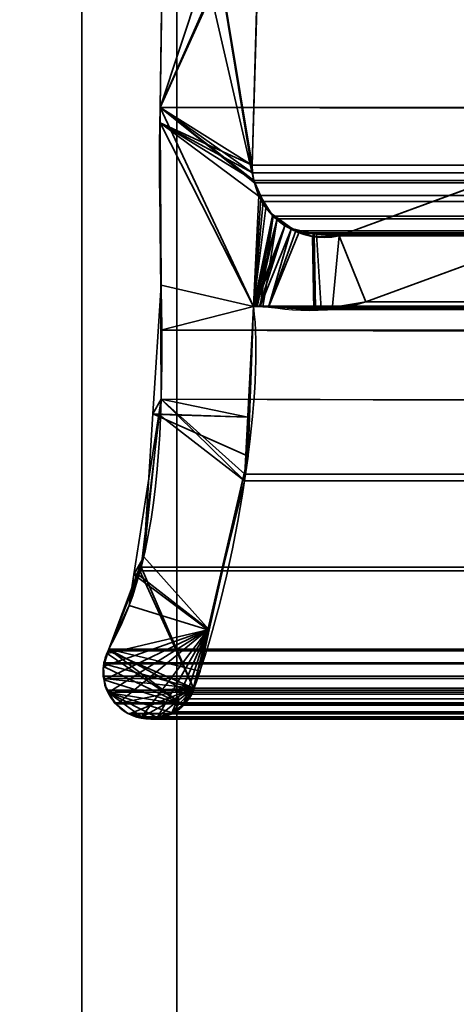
# Model space of a CAD drawing. Header units: millimetres. Extents: x -603 to 3703, y -115 to 193.
# Tile 80 of 256: x -413.66 to -409.05, y -6.8 to 3.57. Entities that reach past the tile are written whole.
import ezdxf

# ---------------------------------------------------------------- set-up
doc = ezdxf.new("R2010")
doc.units = ezdxf.units.MM
doc.layers.add('151', color=7, linetype='Continuous', true_color=0xffffff)

# ---------------------------------------------------------------- blocks, each defined once
blk = doc.blocks.new('UG_SURFACE_001')
at = {"layer": '151', "color": 252, "linetype": 'Continuous', "lineweight": 35}
for points in [[(603, -18, 2212.25), (603, 174.4, 2212.25), (-603, 174.4, 2212.25), (-603, -18, 2212.25)], [(-453, -18, 2062.25), (-453, 174.4, 2062.25), (453, 174.4, 2062.25), (453, -18, 2062.25)]]:
    blk.add_3dface(points, dxfattribs=at)
blk = doc.blocks.new('UG_SURFACE_004')
at = {"layer": '151', "color": 252, "linetype": 'Continuous', "lineweight": 35}
for points in [[(-413, -29.92, 2022.25), (-413, 14.42, 2022.25), (-414.5, 14.42, 2023.75), (-414.5, -29.92, 2023.75)], [(-414.5, -29.92, -8.75), (-414.5, 14.42, -8.75), (-413, 14.42, -8.75), (-413, -29.92, -8.75)], [(-413, -29.92, 2022.25), (-413, -29.92, -8.75), (-413, 14.42, -8.75), (-413, 14.42, 2022.25)]]:
    blk.add_3dface(points, dxfattribs=at)
blk = doc.blocks.new('UG_SURFACE_009')
at = {"layer": '151', "color": 252, "linetype": 'Continuous', "lineweight": 35}
for points in [[(-414.5, -29.92, 2023.75), (414.5, -29.92, 2023.75), (414.5, 14.42, 2023.75), (-414.5, 14.42, 2023.75)], [(-414.5, -29.92, 2023.75), (-414.5, 14.42, 2023.75), (-413, 14.42, 2022.25), (-413, -29.92, 2022.25)], [(-413, -29.92, 2022.25), (-413, 14.42, 2022.25), (413, 14.42, 2022.25), (413, -29.92, 2022.25)]]:
    blk.add_3dface(points, dxfattribs=at)
blk = doc.blocks.new('UG_SURFACE_011')
at = {"layer": '151', "color": 252, "linetype": 'Continuous', "lineweight": 35}
for points in [[(-397, 4.014, -7.75), (-412, 4.014, -7.75), (-412, -24.953, -7.75), (412, -24.953, -7.75)], [(-412, -24.953, -8.75), (-412, 4.014, -8.75), (-397, 4.014, -8.75)], [(-397, 4.014, -8.75), (397, 4.014, -8.75), (-412, -24.953, -8.75)], [(397, 4.014, -8.75), (412, 4.014, -8.75), (412, -24.953, -8.75), (-412, -24.953, -8.75)], [(-412, -24.953, -7.75), (-412, 4.014, -7.75), (-412, 4.014, -8.75), (-412, -24.953, -8.75)]]:
    blk.add_3dface(points, dxfattribs=at)
blk = doc.blocks.new('UG_SURFACE_046')
at = {"layer": '151', "color": 7, "linetype": 'Continuous', "lineweight": 35}
for points in [[(-411.188, 1.878, 2020.438), (-412.089, 7.354, 2021.339), (-412.132, 6.018, 2021.382), (-412.128, 5.961, 2021.379)], [(-412.089, 7.354, 2021.339), (-411.201, 1.959, 2020.451), (-411.205, 2.041, 2020.455)], [(-412.089, 7.354, 2021.339), (-411.188, 1.878, 2020.438), (-411.201, 1.959, 2020.451)], [(-411.205, 2.041, 2020.455), (-411.122, 4.971, 2020.372), (-412.089, 7.354, 2021.339)], [(-412.175, 2.646, -8.75), (-410.927, 6.41, -8.75), (-411.089, 5.124, -8.75), (-411.097, 5.089, -8.75)], [(-410.927, 6.41, -8.75), (-412.175, 2.646, -8.75), (-412.128, 5.961, -8.75)], [(-412.175, 2.646, 2021.425), (-412.128, 5.961, 2021.379), (-412.128, 5.961, -8.75), (-412.175, 2.646, -8.75)], [(-412.128, 5.961, 2021.379), (-412.175, 2.646, 2021.425), (-412.174, 2.485, 2021.424), (-411.188, 1.878, 2020.438)], [(-411.097, 5.089, -8.75), (-411.122, 4.971, -8.75), (-412.175, 2.646, -8.75)], [(-411.122, 4.971, -8.75), (-411.205, 2.041, -8.75), (-412.174, 2.485, -8.75), (-412.175, 2.646, -8.75)], [(-411.205, 2.041, -8.75), (-411.122, 4.971, -8.75), (-411.122, 4.971, 2020.372), (-411.205, 2.041, 2020.455)], [(-412.175, 2.646, -8.75), (-412.174, 2.485, -8.75), (-412.174, 2.485, 2021.424)], [(-412.174, 2.485, 2021.424), (-412.175, 2.646, 2021.425), (-412.175, 2.646, -8.75)], [(-412.164, 0.776, 2021.414), (-412.174, 2.485, -8.75), (-412.165, -0.426, -8.75)], [(-412.164, 0.776, 2021.414), (-412.174, 2.485, 2021.424), (-412.174, 2.485, -8.75)], [(-412.174, 2.485, -8.75), (-411.188, 1.878, -8.75), (-411.104, 1.688, -8.75)], [(-412.174, 2.485, -8.75), (-411.205, 2.041, -8.75), (-411.201, 1.959, -8.75)], [(-411.201, 1.959, -8.75), (-411.188, 1.878, -8.75), (-412.174, 2.485, -8.75)], [(-411.104, 1.688, -8.75), (-411.061, 1.592, -8.75), (-411.193, 0.55, -8.75), (-412.174, 2.485, -8.75)], [(-412.165, -0.426, -8.75), (-412.174, 2.485, -8.75), (-411.193, 0.55, -8.75), (-411.252, -0.613, -8.75)], [(-412.174, 2.485, 2021.424), (-411.193, 0.55, 2020.442), (-411.136, 1.719, 2020.386), (-411.188, 1.878, 2020.438)], [(-411.193, 0.55, 2020.442), (-412.174, 2.485, 2021.424), (-412.164, 0.776, 2021.414)], [(-411.201, 1.959, -8.75), (-411.205, 2.041, -8.75), (-411.205, 2.041, 2020.455), (-411.201, 1.959, 2020.451)], [(-410.29, 1.295, -8.75), (-408.373, 1.997, -8.75), (-408.551, 1.133, -8.75), (-410.008, 0.599, -8.75)], [(-410.008, 0.599, 2019.258), (-408.551, 1.133, 2017.802), (-408.373, 1.997, 2017.623), (-410.29, 1.295, 2019.54)], [(-408.373, 1.997, -8.75), (-410.29, 1.295, -8.75), (-410.29, 1.295, 2019.54), (-408.373, 1.997, 2017.623)], [(-411.201, 1.959, 2020.451), (-411.188, 1.878, 2020.438), (-411.188, 1.878, -8.75), (-411.201, 1.959, -8.75)], [(-411.188, 1.878, -8.75), (-411.136, 1.719, 2020.386), (-411.114, 1.687, 2020.364)], [(-411.188, 1.878, -8.75), (-411.188, 1.878, 2020.438), (-411.136, 1.719, 2020.386)], [(-411.114, 1.687, 2020.364), (-411.104, 1.688, -8.75), (-411.188, 1.878, -8.75)], [(-411.114, 1.687, 2020.364), (-411.136, 1.719, 2020.386), (-411.193, 0.55, 2020.442)], [(-411.193, 0.55, 2020.442), (-410.991, 1.51, 2020.241), (-411.114, 1.687, 2020.364)], [(-411.104, 1.688, -8.75), (-411.114, 1.687, 2020.364), (-410.991, 1.51, 2020.241)], [(-410.991, 1.51, 2020.241), (-411.061, 1.592, -8.75), (-411.104, 1.688, -8.75)], [(-411.193, 0.55, -8.75), (-411.061, 1.592, -8.75), (-410.983, 1.518, -8.75)], [(-410.991, 1.51, 2020.241), (-410.983, 1.518, -8.75), (-411.061, 1.592, -8.75)], [(-410.983, 1.518, -8.75), (-410.86, 1.401, -8.75), (-411.193, 0.55, -8.75)], [(-411.193, 0.55, 2020.442), (-410.986, 1.503, 2020.236), (-410.991, 1.51, 2020.241)], [(-410.986, 1.503, 2020.236), (-411.193, 0.55, 2020.442), (-411.184, 0.553, 2020.434)], [(-411.184, 0.553, 2020.434), (-411.181, 0.554, 2020.431), (-410.986, 1.503, 2020.236)], [(-410.986, 1.503, 2020.236), (-411.181, 0.554, 2020.431), (-411.166, 0.553, 2020.416)], [(-410.986, 1.503, 2020.236), (-411.166, 0.553, 2020.416), (-411.122, 0.55, 2020.372)], [(-411.122, 0.55, 2020.372), (-411.032, 0.544, 2020.282), (-410.791, 1.376, 2020.041), (-410.986, 1.503, 2020.236)], [(-410.983, 1.518, -8.75), (-410.991, 1.51, 2020.241), (-410.986, 1.503, 2020.236)], [(-410.983, 1.518, -8.75), (-410.986, 1.503, 2020.236), (-410.791, 1.376, 2020.041)], [(-410.791, 1.376, 2020.041), (-410.86, 1.401, -8.75), (-410.983, 1.518, -8.75)], [(-411.184, 0.553, -8.75), (-411.193, 0.55, -8.75), (-410.86, 1.401, -8.75)], [(-410.86, 1.401, -8.75), (-411.166, 0.554, -8.75), (-411.184, 0.553, -8.75)], [(-411.184, 0.553, -8.75), (-411.184, 0.553, -8.75), (-410.86, 1.401, -8.75)], [(-410.86, 1.401, -8.75), (-411.13, 0.554, -8.75), (-411.166, 0.554, -8.75)], [(-411.122, 0.554, -8.75), (-411.13, 0.554, -8.75), (-410.86, 1.401, -8.75), (-410.791, 1.374, -8.75)], [(-410.791, 1.374, -8.75), (-410.571, 1.288, -8.75), (-410.557, 0.511, -8.75), (-411.122, 0.554, -8.75)], [(-411.032, 0.544, 2020.282), (-410.715, 1.327, 2019.965), (-410.791, 1.376, 2020.041)], [(-410.791, 1.376, 2020.041), (-410.791, 1.374, -8.75), (-410.86, 1.401, -8.75)], [(-410.791, 1.374, -8.75), (-410.791, 1.376, 2020.041), (-410.715, 1.327, 2019.965)], [(-410.791, 1.374, -8.75), (-410.715, 1.327, 2019.965), (-410.554, 1.315, 2019.804)], [(-410.554, 1.315, 2019.804), (-410.571, 1.288, -8.75), (-410.791, 1.374, -8.75)], [(-410.554, 1.315, 2019.804), (-410.715, 1.327, 2019.965), (-411.032, 0.544, 2020.282), (-410.538, 0.527, 2019.788)], [(-410.554, 1.315, 2019.804), (-410.555, 1.289, -8.75), (-410.571, 1.288, -8.75)], [(-410.539, 0.513, -8.75), (-410.571, 1.288, -8.75), (-410.555, 1.289, -8.75)], [(-410.539, 0.513, -8.75), (-410.557, 0.511, -8.75), (-410.571, 1.288, -8.75)], [(-410.555, 1.289, -8.75), (-410.554, 1.315, 2019.804), (-410.29, 1.295, 2019.54)], [(-410.555, 1.289, -8.75), (-410.29, 1.295, -8.75), (-410.008, 0.599, -8.75), (-410.539, 0.513, -8.75)], [(-410.29, 1.295, 2019.54), (-410.29, 1.295, -8.75), (-410.555, 1.289, -8.75)], [(-410.538, 0.527, 2019.788), (-410.362, 0.521, 2019.612), (-410.29, 1.295, 2019.54), (-410.554, 1.315, 2019.804)], [(-410.29, 1.295, 2019.54), (-410.362, 0.521, 2019.612), (-410.008, 0.599, 2019.258)], [(-408.551, 1.133, 2017.802), (-410.008, 0.599, 2019.258), (-410.008, 0.599, -8.75), (-408.551, 1.133, -8.75)], [(-412.165, -0.426, -8.75), (-412.251, -0.578, 2021.501), (-412.164, 0.776, 2021.414)], [(-411.234, -0.613, 2020.484), (-411.193, 0.55, 2020.442), (-412.164, 0.776, 2021.414), (-412.251, -0.578, 2021.501)], [(-411.252, -0.613, -8.75), (-411.193, 0.55, -8.75), (-411.193, 0.55, 2020.442)], [(-411.193, 0.55, 2020.442), (-411.234, -0.613, 2020.484), (-411.252, -0.613, -8.75)], [(-411.193, 0.55, -8.75), (-411.184, 0.553, -8.75), (-411.184, 0.553, 2020.434)], [(-411.184, 0.553, 2020.434), (-411.193, 0.55, 2020.442), (-411.193, 0.55, -8.75)], [(-411.184, 0.553, -8.75), (-411.166, 0.554, -8.75), (-411.166, 0.553, 2020.416)], [(-411.166, 0.553, 2020.416), (-411.181, 0.554, 2020.431), (-411.184, 0.553, -8.75)], [(-411.181, 0.554, 2020.431), (-411.184, 0.553, 2020.434), (-411.184, 0.553, -8.75)], [(-411.184, 0.553, -8.75), (-411.184, 0.553, -8.75), (-411.184, 0.553, 2020.434)], [(-411.166, 0.554, -8.75), (-411.13, 0.554, -8.75), (-411.122, 0.55, 2020.372)], [(-411.122, 0.55, 2020.372), (-411.166, 0.553, 2020.416), (-411.166, 0.554, -8.75)], [(-411.13, 0.554, -8.75), (-411.122, 0.554, -8.75), (-411.122, 0.55, 2020.372)], [(-411.122, 0.554, -8.75), (-410.557, 0.511, -8.75), (-410.538, 0.527, 2019.788)], [(-410.538, 0.527, 2019.788), (-411.032, 0.544, 2020.282), (-411.122, 0.554, -8.75)], [(-411.032, 0.544, 2020.282), (-411.122, 0.55, 2020.372), (-411.122, 0.554, -8.75)], [(-410.557, 0.511, -8.75), (-410.539, 0.513, -8.75), (-410.538, 0.527, 2019.788)], [(-410.539, 0.513, -8.75), (-410.008, 0.599, -8.75), (-410.008, 0.599, 2019.258)], [(-410.008, 0.599, 2019.258), (-410.362, 0.521, 2019.612), (-410.539, 0.513, -8.75)], [(-410.362, 0.521, 2019.612), (-410.538, 0.527, 2019.788), (-410.539, 0.513, -8.75)], [(-412.165, -0.426, -8.75), (-412.19, -0.585, -8.75), (-412.251, -0.578, 2021.501)], [(-412.19, -0.585, -8.75), (-412.165, -0.426, -8.75), (-411.252, -0.613, -8.75)], [(-412.348, -2.085, 2021.598), (-412.19, -0.585, -8.75), (-412.452, -2.27, -8.75)], [(-411.286, -1.283, -8.75), (-411.673, -2.855, -8.75), (-412.452, -2.27, -8.75), (-412.19, -0.585, -8.75)], [(-412.348, -2.085, 2021.598), (-412.251, -0.578, 2021.501), (-412.19, -0.585, -8.75)], [(-412.251, -0.578, 2021.501), (-412.348, -2.085, 2021.598), (-411.658, -2.853, 2020.908), (-411.249, -1.025, 2020.499)], [(-411.249, -1.025, 2020.499), (-411.234, -0.613, 2020.484), (-412.251, -0.578, 2021.501)], [(-412.19, -0.585, -8.75), (-411.252, -0.613, -8.75), (-411.286, -1.283, -8.75)], [(-411.286, -1.283, -8.75), (-411.252, -0.613, -8.75), (-411.234, -0.613, 2020.484)], [(-411.234, -0.613, 2020.484), (-411.249, -1.025, 2020.499), (-411.286, -1.283, -8.75)], [(-411.249, -1.025, 2020.499), (-411.673, -2.855, -8.75), (-411.286, -1.283, -8.75)], [(-411.249, -1.025, 2020.499), (-411.658, -2.853, 2020.908), (-411.673, -2.855, -8.75)], [(-412.452, -2.27, -8.75), (-412.417, -2.265, 2021.667), (-412.348, -2.085, 2021.598)], [(-411.658, -2.853, 2020.908), (-412.348, -2.085, 2021.598), (-412.417, -2.265, 2021.667)], [(-412.718, -3.057, -8.75), (-412.718, -3.057, 2021.968), (-412.417, -2.265, 2021.667)], [(-412.417, -2.265, 2021.667), (-412.502, -2.598, -8.75), (-412.718, -3.057, -8.75)], [(-411.755, -3.289, 2021.005), (-411.658, -2.853, 2020.908), (-412.417, -2.265, 2021.667), (-412.718, -3.057, 2021.968)], [(-412.417, -2.265, 2021.667), (-412.452, -2.27, -8.75), (-412.502, -2.598, -8.75)], [(-411.673, -2.855, -8.75), (-412.502, -2.598, -8.75), (-412.452, -2.27, -8.75)], [(-412.732, -3.103, -8.75), (-412.718, -3.057, -8.75), (-412.502, -2.598, -8.75), (-411.673, -2.855, -8.75)], [(-412.764, -3.38, -8.75), (-412.777, -3.254, -8.75), (-412.773, -3.239, -8.75), (-411.673, -2.855, -8.75)], [(-412.773, -3.239, -8.75), (-412.732, -3.103, -8.75), (-411.673, -2.855, -8.75)], [(-411.673, -2.855, -8.75), (-412.718, -3.511, -8.75), (-412.758, -3.437, -8.75), (-412.764, -3.38, -8.75)], [(-411.673, -2.855, -8.75), (-412.634, -3.638, -8.75), (-412.661, -3.616, -8.75), (-412.718, -3.511, -8.75)], [(-412.375, -3.775, -8.75), (-412.517, -3.733, -8.75), (-412.634, -3.638, -8.75), (-411.673, -2.855, -8.75)], [(-411.673, -2.855, -8.75), (-412.207, -3.78, -8.75), (-412.319, -3.792, -8.75), (-412.375, -3.775, -8.75)], [(-412.053, -3.728, -8.75), (-412.137, -3.773, -8.75), (-412.207, -3.78, -8.75), (-411.673, -2.855, -8.75)], [(-411.934, -3.648, -8.75), (-411.957, -3.676, -8.75), (-412.053, -3.728, -8.75), (-411.673, -2.855, -8.75)], [(-411.673, -2.855, -8.75), (-411.84, -3.532, -8.75), (-411.934, -3.648, -8.75)], [(-411.84, -3.532, -8.75), (-411.673, -2.855, -8.75), (-411.658, -2.853, 2020.908)], [(-411.658, -2.853, 2020.908), (-411.755, -3.289, 2021.005), (-411.84, -3.532, -8.75)], [(-412.735, -3.104, 2021.985), (-412.732, -3.103, -8.75), (-412.773, -3.239, -8.75)], [(-412.773, -3.239, -8.75), (-412.77, -3.201, 2022.02), (-412.735, -3.104, 2021.985)], [(-411.935, -3.642, 2021.185), (-412.735, -3.104, 2021.985), (-412.77, -3.201, 2022.02), (-412.772, -3.238, 2022.022)], [(-412.732, -3.103, -8.75), (-412.735, -3.104, 2021.985), (-412.718, -3.057, 2021.968)], [(-412.718, -3.057, 2021.968), (-412.735, -3.104, 2021.985), (-411.935, -3.642, 2021.185)], [(-412.718, -3.057, 2021.968), (-412.718, -3.057, -8.75), (-412.732, -3.103, -8.75)], [(-412.718, -3.057, 2021.968), (-411.935, -3.642, 2021.185), (-411.87, -3.58, 2021.12), (-411.84, -3.532, 2021.09)], [(-411.84, -3.532, 2021.09), (-411.755, -3.289, 2021.005), (-412.718, -3.057, 2021.968)], [(-412.773, -3.239, -8.75), (-412.772, -3.238, 2022.022), (-412.77, -3.201, 2022.02)], [(-412.773, -3.239, -8.75), (-412.777, -3.254, -8.75), (-412.767, -3.379, 2022.017)], [(-412.777, -3.254, -8.75), (-412.764, -3.38, -8.75), (-412.767, -3.379, 2022.017)], [(-412.776, -3.343, 2022.026), (-412.772, -3.238, 2022.022), (-412.773, -3.239, -8.75)], [(-412.772, -3.238, 2022.022), (-412.776, -3.343, 2022.026), (-412.767, -3.379, 2022.017), (-411.935, -3.642, 2021.185)], [(-412.767, -3.379, 2022.017), (-412.776, -3.343, 2022.026), (-412.773, -3.239, -8.75)], [(-411.755, -3.289, 2021.005), (-411.84, -3.532, 2021.09), (-411.84, -3.532, -8.75)], [(-412.739, -3.488, 2021.989), (-412.767, -3.379, 2022.017), (-412.764, -3.38, -8.75)], [(-412.767, -3.379, 2022.017), (-412.739, -3.488, 2021.989), (-412.724, -3.513, 2021.974), (-411.935, -3.642, 2021.185)], [(-412.764, -3.38, -8.75), (-412.758, -3.437, -8.75), (-412.739, -3.488, 2021.989)], [(-412.758, -3.437, -8.75), (-412.718, -3.511, -8.75), (-412.724, -3.513, 2021.974)], [(-412.724, -3.513, 2021.974), (-412.739, -3.488, 2021.989), (-412.758, -3.437, -8.75)], [(-412.657, -3.621, 2021.907), (-412.724, -3.513, 2021.974), (-412.718, -3.511, -8.75)], [(-412.724, -3.513, 2021.974), (-412.376, -3.767, 2021.626), (-412.268, -3.794, 2021.518), (-412.208, -3.776, 2021.458)], [(-412.724, -3.513, 2021.974), (-412.657, -3.621, 2021.907), (-412.636, -3.638, 2021.886)], [(-412.636, -3.638, 2021.886), (-412.517, -3.733, 2021.767), (-412.376, -3.767, 2021.626), (-412.724, -3.513, 2021.974)], [(-412.208, -3.776, 2021.458), (-412.049, -3.729, 2021.299), (-412.724, -3.513, 2021.974)], [(-412.049, -3.729, 2021.299), (-412.015, -3.718, 2021.265), (-411.935, -3.642, 2021.185), (-412.724, -3.513, 2021.974)], [(-412.718, -3.511, -8.75), (-412.661, -3.616, -8.75), (-412.657, -3.621, 2021.907)], [(-412.661, -3.616, -8.75), (-412.634, -3.638, -8.75), (-412.636, -3.638, 2021.886)], [(-412.636, -3.638, 2021.886), (-412.657, -3.621, 2021.907), (-412.661, -3.616, -8.75)], [(-411.87, -3.58, 2021.12), (-411.935, -3.642, 2021.185), (-411.934, -3.648, -8.75)], [(-411.934, -3.648, -8.75), (-411.84, -3.532, -8.75), (-411.84, -3.532, 2021.09)], [(-411.84, -3.532, 2021.09), (-411.87, -3.58, 2021.12), (-411.934, -3.648, -8.75)], [(-412.517, -3.733, 2021.767), (-412.636, -3.638, 2021.886), (-412.634, -3.638, -8.75)], [(-412.634, -3.638, -8.75), (-412.517, -3.733, -8.75), (-412.517, -3.733, 2021.767)], [(-412.049, -3.729, 2021.299), (-412.208, -3.776, 2021.458), (-412.137, -3.773, -8.75)], [(-412.137, -3.773, -8.75), (-412.053, -3.728, -8.75), (-412.049, -3.729, 2021.299)], [(-412.053, -3.728, -8.75), (-411.957, -3.676, -8.75), (-411.935, -3.642, 2021.185)], [(-411.935, -3.642, 2021.185), (-412.015, -3.718, 2021.265), (-412.053, -3.728, -8.75)], [(-412.015, -3.718, 2021.265), (-412.049, -3.729, 2021.299), (-412.053, -3.728, -8.75)], [(-411.957, -3.676, -8.75), (-411.934, -3.648, -8.75), (-411.935, -3.642, 2021.185)], [(-412.517, -3.733, -8.75), (-412.375, -3.775, -8.75), (-412.376, -3.767, 2021.626)], [(-412.376, -3.767, 2021.626), (-412.517, -3.733, 2021.767), (-412.517, -3.733, -8.75)], [(-412.268, -3.794, 2021.518), (-412.376, -3.767, 2021.626), (-412.375, -3.775, -8.75)], [(-412.375, -3.775, -8.75), (-412.319, -3.792, -8.75), (-412.268, -3.794, 2021.518)], [(-412.319, -3.792, -8.75), (-412.207, -3.78, -8.75), (-412.208, -3.776, 2021.458)], [(-412.208, -3.776, 2021.458), (-412.268, -3.794, 2021.518), (-412.319, -3.792, -8.75)], [(-412.208, -3.776, 2021.458), (-412.207, -3.78, -8.75), (-412.137, -3.773, -8.75)]]:
    blk.add_3dface(points, dxfattribs=at)
blk = doc.blocks.new('UG_SURFACE_047')
at = {"layer": '151', "color": 7, "linetype": 'Continuous', "lineweight": 35}
for points in [[(-411.122, 4.971, 2020.372), (-411.205, 2.041, 2020.455), (-412.175, 2.646, 2021.425), (-412.128, 5.961, 2021.379)], [(412.175, 2.646, 2021.425), (412.128, 5.961, 2021.379), (-412.128, 5.961, 2021.379), (-412.175, 2.646, 2021.425)], [(-411.205, 2.041, 2020.455), (-411.122, 4.971, 2020.372), (411.122, 4.971, 2020.372), (411.205, 2.041, 2020.455)], [(-412.175, 2.646, 2021.425), (-411.188, 1.878, 2020.438), (-411.18, 1.854, 2020.43)], [(-412.175, 2.646, 2021.425), (-411.205, 2.041, 2020.455), (-411.201, 1.959, 2020.451)], [(-411.201, 1.959, 2020.451), (-411.188, 1.878, 2020.438), (-412.175, 2.646, 2021.425)], [(-411.18, 1.854, 2020.43), (-411.136, 1.719, 2020.386), (-411.193, 0.55, 2020.442), (-412.175, 2.646, 2021.425)], [(-412.167, 0.303, 2021.417), (-412.175, 2.646, 2021.425), (-411.193, 0.55, 2020.442)], [(412.164, 0.776, 2021.414), (-412.175, 2.646, 2021.425), (-412.167, 0.303, 2021.417)], [(412.164, 0.776, 2021.414), (412.175, 2.646, 2021.425), (-412.175, 2.646, 2021.425)], [(-411.201, 1.959, 2020.451), (-411.205, 2.041, 2020.455), (411.205, 2.041, 2020.455)], [(-411.201, 1.959, 2020.451), (411.205, 2.041, 2020.455), (411.201, 1.959, 2020.451)], [(-410.29, 1.295, 2019.54), (-408.373, 1.997, 2017.623), (-408.551, 1.133, 2017.802), (-410.008, 0.599, 2019.258)], [(-408.373, 1.997, 2017.623), (-410.29, 1.295, 2019.54), (410.29, 1.295, 2019.54), (408.373, 1.997, 2017.623)], [(411.201, 1.959, 2020.451), (411.188, 1.878, 2020.438), (-411.188, 1.878, 2020.438), (-411.201, 1.959, 2020.451)], [(-411.188, 1.878, 2020.438), (411.188, 1.878, 2020.438), (411.179, 1.854, 2020.429)], [(411.179, 1.854, 2020.429), (-411.18, 1.854, 2020.43), (-411.188, 1.878, 2020.438)], [(-411.136, 1.719, 2020.386), (-411.18, 1.854, 2020.43), (411.179, 1.854, 2020.429)], [(-411.136, 1.719, 2020.386), (411.179, 1.854, 2020.429), (411.105, 1.66, 2020.355)], [(-411.193, 0.55, 2020.442), (-411.136, 1.719, 2020.386), (-411.091, 1.656, 2020.341)], [(-411.136, 1.719, 2020.386), (411.105, 1.66, 2020.355), (411.096, 1.65, 2020.346)], [(411.096, 1.65, 2020.346), (-411.091, 1.656, 2020.341), (-411.136, 1.719, 2020.386)], [(-411.091, 1.656, 2020.341), (-410.986, 1.503, 2020.236), (-411.193, 0.55, 2020.442)], [(-410.986, 1.503, 2020.236), (-411.091, 1.656, 2020.341), (411.096, 1.65, 2020.346)], [(-410.942, 1.475, 2020.192), (-410.986, 1.503, 2020.236), (411.096, 1.65, 2020.346)], [(411.096, 1.65, 2020.346), (410.941, 1.473, 2020.191), (-410.942, 1.475, 2020.192)], [(-411.187, 0.552, 2020.437), (-411.193, 0.55, 2020.442), (-410.986, 1.503, 2020.236)], [(-410.986, 1.503, 2020.236), (-411.181, 0.554, 2020.431), (-411.187, 0.552, 2020.437)], [(-411.181, 0.554, 2020.431), (-410.986, 1.503, 2020.236), (-410.942, 1.475, 2020.192)], [(-411.177, 0.554, 2020.427), (-411.181, 0.554, 2020.431), (-410.942, 1.475, 2020.192)], [(-410.942, 1.475, 2020.192), (-411.152, 0.552, 2020.402), (-411.177, 0.554, 2020.427)], [(-411.095, 0.548, 2020.345), (-411.152, 0.552, 2020.402), (-410.942, 1.475, 2020.192)], [(-411.032, 0.544, 2020.282), (-411.095, 0.548, 2020.345), (-410.942, 1.475, 2020.192), (-410.746, 1.348, 2019.996)], [(-410.942, 1.475, 2020.192), (410.907, 1.434, 2020.157), (410.747, 1.347, 2019.997)], [(-410.942, 1.475, 2020.192), (410.941, 1.473, 2020.191), (410.907, 1.434, 2020.157)], [(410.747, 1.347, 2019.997), (-410.746, 1.348, 2019.996), (-410.942, 1.475, 2020.192)], [(-410.746, 1.348, 2019.996), (-410.715, 1.327, 2019.965), (-411.032, 0.544, 2020.282)], [(-410.479, 0.525, 2019.729), (-411.032, 0.544, 2020.282), (-410.715, 1.327, 2019.965), (-410.529, 1.313, 2019.779)], [(-410.746, 1.348, 2019.996), (410.747, 1.347, 2019.997), (410.705, 1.323, 2019.955)], [(-410.715, 1.327, 2019.965), (-410.746, 1.348, 2019.996), (410.705, 1.323, 2019.955)], [(-410.715, 1.327, 2019.965), (410.705, 1.323, 2019.955), (410.529, 1.311, 2019.779)], [(410.529, 1.311, 2019.779), (-410.529, 1.313, 2019.779), (-410.715, 1.327, 2019.965)], [(-410.529, 1.313, 2019.779), (-410.29, 1.295, 2019.54), (-410.362, 0.521, 2019.612), (-410.479, 0.525, 2019.729)], [(-410.529, 1.313, 2019.779), (410.529, 1.311, 2019.779), (410.29, 1.295, 2019.54)], [(410.29, 1.295, 2019.54), (-410.29, 1.295, 2019.54), (-410.529, 1.313, 2019.779)], [(-410.008, 0.599, 2019.258), (-410.362, 0.521, 2019.612), (-410.29, 1.295, 2019.54)], [(408.551, 1.133, 2017.802), (410.008, 0.599, 2019.258), (-410.008, 0.599, 2019.258), (-408.551, 1.133, 2017.802)], [(-412.167, 0.303, 2021.417), (412.194, 0.307, 2021.444), (412.164, 0.776, 2021.414)], [(-411.193, 0.55, 2020.442), (-411.282, -1.214, 2020.532), (-412.165, -0.426, 2021.415), (-412.167, 0.303, 2021.417)], [(411.249, -1.025, 2020.499), (-411.282, -1.214, 2020.532), (-411.193, 0.55, 2020.442)], [(411.193, 0.55, 2020.442), (-411.193, 0.55, 2020.442), (-411.187, 0.552, 2020.437), (411.187, 0.552, 2020.437)], [(-411.193, 0.55, 2020.442), (411.193, 0.55, 2020.442), (411.249, -1.025, 2020.499)], [(411.181, 0.554, 2020.431), (-411.187, 0.552, 2020.437), (-411.181, 0.554, 2020.431)], [(411.181, 0.554, 2020.431), (411.187, 0.552, 2020.437), (-411.187, 0.552, 2020.437)], [(-411.181, 0.554, 2020.431), (-411.177, 0.554, 2020.427), (411.177, 0.554, 2020.427), (411.181, 0.554, 2020.431)], [(411.177, 0.554, 2020.427), (-411.177, 0.554, 2020.427), (-411.152, 0.552, 2020.402), (411.152, 0.552, 2020.402)], [(411.152, 0.552, 2020.402), (-411.152, 0.552, 2020.402), (-411.095, 0.548, 2020.345), (411.095, 0.548, 2020.345)], [(411.095, 0.548, 2020.345), (-411.095, 0.548, 2020.345), (-411.032, 0.544, 2020.282)], [(411.032, 0.544, 2020.282), (411.095, 0.548, 2020.345), (-411.032, 0.544, 2020.282)], [(-411.032, 0.544, 2020.282), (-410.479, 0.525, 2019.729), (410.479, 0.525, 2019.729), (411.032, 0.544, 2020.282)], [(410.362, 0.521, 2019.612), (-410.479, 0.525, 2019.729), (-410.362, 0.521, 2019.612)], [(410.362, 0.521, 2019.612), (410.479, 0.525, 2019.729), (-410.479, 0.525, 2019.729)], [(-410.362, 0.521, 2019.612), (410.008, 0.599, 2019.258), (410.362, 0.521, 2019.612)], [(-410.362, 0.521, 2019.612), (-410.008, 0.599, 2019.258), (410.008, 0.599, 2019.258)], [(412.348, -2.085, 2021.598), (412.194, 0.307, 2021.444), (-412.167, 0.303, 2021.417)], [(412.348, -2.085, 2021.598), (-412.167, 0.303, 2021.417), (-412.165, -0.426, 2021.415)], [(-411.286, -1.283, 2020.536), (-411.824, -3.466, 2021.074), (-412.375, -2.193, 2021.625), (-412.165, -0.426, 2021.415)], [(-412.165, -0.426, 2021.415), (-412.375, -2.193, 2021.625), (412.401, -2.223, 2021.651)], [(-412.165, -0.426, 2021.415), (-411.282, -1.214, 2020.532), (-411.286, -1.283, 2020.536)], [(-412.165, -0.426, 2021.415), (412.401, -2.223, 2021.651), (412.348, -2.085, 2021.598)], [(411.249, -1.025, 2020.499), (411.29, -1.208, 2020.54), (-411.282, -1.214, 2020.532)], [(-411.286, -1.283, 2020.536), (411.29, -1.208, 2020.54), (411.755, -3.289, 2021.005)], [(-411.286, -1.283, 2020.536), (-411.282, -1.214, 2020.532), (411.29, -1.208, 2020.54)], [(411.755, -3.289, 2021.005), (-411.824, -3.466, 2021.074), (-411.286, -1.283, 2020.536)], [(-412.725, -3.074, 2021.975), (-412.718, -3.057, 2021.968), (-412.39, -2.231, 2021.641), (-411.824, -3.466, 2021.074)], [(-412.39, -2.231, 2021.641), (-412.718, -3.057, 2021.968), (412.718, -3.057, 2021.968)], [(-412.39, -2.231, 2021.641), (-412.375, -2.193, 2021.625), (-411.824, -3.466, 2021.074)], [(-412.375, -2.193, 2021.625), (-412.39, -2.231, 2021.641), (412.401, -2.223, 2021.651)], [(412.718, -3.057, 2021.968), (412.401, -2.223, 2021.651), (-412.39, -2.231, 2021.641)], [(-412.77, -3.211, 2022.02), (-412.77, -3.201, 2022.02), (-412.725, -3.074, 2021.975), (-411.824, -3.466, 2021.074)], [(412.77, -3.201, 2022.02), (412.725, -3.074, 2021.975), (-412.725, -3.074, 2021.975), (-412.77, -3.201, 2022.02)], [(412.718, -3.057, 2021.968), (-412.718, -3.057, 2021.968), (-412.725, -3.074, 2021.975), (412.725, -3.074, 2021.975)], [(-411.824, -3.466, 2021.074), (-412.77, -3.366, 2022.02), (-412.776, -3.343, 2022.026), (-412.77, -3.211, 2022.02)], [(412.77, -3.211, 2022.02), (-412.77, -3.211, 2022.02), (-412.776, -3.343, 2022.026)], [(412.776, -3.343, 2022.026), (412.77, -3.211, 2022.02), (-412.776, -3.343, 2022.026)], [(-412.77, -3.201, 2022.02), (412.77, -3.211, 2022.02), (412.77, -3.201, 2022.02)], [(-412.77, -3.201, 2022.02), (-412.77, -3.211, 2022.02), (412.77, -3.211, 2022.02)], [(411.755, -3.289, 2021.005), (411.818, -3.469, 2021.068), (-411.824, -3.466, 2021.074)], [(-412.776, -3.343, 2022.026), (-412.77, -3.366, 2022.02), (412.77, -3.366, 2022.02), (412.776, -3.343, 2022.026)], [(-412.725, -3.511, 2021.975), (-412.739, -3.488, 2021.989), (-412.77, -3.366, 2022.02), (-411.824, -3.466, 2021.074)], [(412.77, -3.366, 2022.02), (-412.77, -3.366, 2022.02), (-412.739, -3.488, 2021.989)], [(412.739, -3.488, 2021.989), (412.77, -3.366, 2022.02), (-412.739, -3.488, 2021.989)], [(-412.739, -3.488, 2021.989), (-412.725, -3.511, 2021.975), (412.725, -3.511, 2021.975), (412.739, -3.488, 2021.989)], [(-411.824, -3.466, 2021.074), (-412.641, -3.633, 2021.891), (-412.657, -3.621, 2021.907), (-412.725, -3.511, 2021.975)], [(412.725, -3.511, 2021.975), (-412.725, -3.511, 2021.975), (-412.657, -3.621, 2021.907)], [(412.657, -3.621, 2021.907), (412.725, -3.511, 2021.975), (-412.657, -3.621, 2021.907)], [(-412.5, -3.737, 2021.75), (-412.517, -3.733, 2021.767), (-412.641, -3.633, 2021.891), (-411.824, -3.466, 2021.074)], [(-412.36, -3.771, 2021.61), (-412.5, -3.737, 2021.75), (-411.824, -3.466, 2021.074)], [(-411.824, -3.466, 2021.074), (-412.207, -3.776, 2021.457), (-412.268, -3.794, 2021.518), (-412.36, -3.771, 2021.61)], [(-411.824, -3.466, 2021.074), (-412.061, -3.732, 2021.311), (-412.207, -3.776, 2021.457)], [(-411.941, -3.648, 2021.191), (-412.015, -3.718, 2021.265), (-412.061, -3.732, 2021.311), (-411.824, -3.466, 2021.074)], [(-411.824, -3.466, 2021.074), (-411.84, -3.532, 2021.09), (-411.87, -3.58, 2021.12), (-411.941, -3.648, 2021.191)], [(-411.84, -3.532, 2021.09), (-411.824, -3.466, 2021.074), (411.818, -3.469, 2021.068)], [(411.818, -3.469, 2021.068), (411.84, -3.532, 2021.09), (-411.84, -3.532, 2021.09)], [(-412.657, -3.621, 2021.907), (-412.641, -3.633, 2021.891), (412.641, -3.633, 2021.891), (412.657, -3.621, 2021.907)], [(411.87, -3.58, 2021.12), (-411.941, -3.648, 2021.191), (-411.87, -3.58, 2021.12)], [(411.87, -3.58, 2021.12), (411.941, -3.648, 2021.191), (-411.941, -3.648, 2021.191)], [(-411.87, -3.58, 2021.12), (411.84, -3.532, 2021.09), (411.87, -3.58, 2021.12)], [(-411.87, -3.58, 2021.12), (-411.84, -3.532, 2021.09), (411.84, -3.532, 2021.09)], [(412.641, -3.633, 2021.891), (-412.641, -3.633, 2021.891), (-412.517, -3.733, 2021.767), (412.517, -3.733, 2021.767)], [(412.207, -3.776, 2021.457), (-412.207, -3.776, 2021.457), (-412.061, -3.732, 2021.311), (412.061, -3.732, 2021.311)], [(412.015, -3.718, 2021.265), (-412.061, -3.732, 2021.311), (-412.015, -3.718, 2021.265)], [(412.015, -3.718, 2021.265), (412.061, -3.732, 2021.311), (-412.061, -3.732, 2021.311)], [(-412.015, -3.718, 2021.265), (411.941, -3.648, 2021.191), (412.015, -3.718, 2021.265)], [(-412.015, -3.718, 2021.265), (-411.941, -3.648, 2021.191), (411.941, -3.648, 2021.191)], [(412.517, -3.733, 2021.767), (-412.517, -3.733, 2021.767), (-412.5, -3.737, 2021.75), (412.5, -3.737, 2021.75)], [(412.5, -3.737, 2021.75), (-412.5, -3.737, 2021.75), (-412.36, -3.771, 2021.61), (412.36, -3.771, 2021.61)], [(412.268, -3.794, 2021.518), (-412.36, -3.771, 2021.61), (-412.268, -3.794, 2021.518)], [(412.268, -3.794, 2021.518), (412.36, -3.771, 2021.61), (-412.36, -3.771, 2021.61)], [(-412.268, -3.794, 2021.518), (-412.207, -3.776, 2021.457), (412.207, -3.776, 2021.457), (412.268, -3.794, 2021.518)]]:
    blk.add_3dface(points, dxfattribs=at)

msp = doc.modelspace()

# ---------------------------------------------------------------- linework, layer by layer
at = {"layer": '151', "linetype": 'Continuous', "lineweight": -3}
for p, q in [((-413, -29.92, 2022.25), (-413, 14.42, 2022.25)), ((-413, -29.92, 2022.25), (-413, 14.42, 2022.25)), ((-413, 14.42, -8.75), (-413, -29.92, -8.75)), ((-412.175, 2.646, 2021.425), (-412.128, 5.961, 2021.378)), ((-412.175, 2.646, -8.75), (-412.128, 5.961, -8.75)), ((-412.128, 5.961, 2021.378), (-412.175, 2.646, 2021.425)), ((-411.205, 2.041, -8.75), (-411.122, 4.971, -8.75)), ((-411.122, 4.971, 2020.372), (-411.205, 2.041, 2020.455)), ((-411.122, 4.971, 2020.372), (-411.205, 2.041, 2020.455)), ((-412, -24.953, -7.75), (-412, 4.014, -7.75)), ((-412, -24.953, -8.75), (-412, 4.014, -8.75)), ((-412, -24.953, -7.75), (-412, 4.014, -7.75)), ((412.175, 2.646, 2021.425), (-412.175, 2.646, 2021.425)), ((-412.175, 2.646, 2021.425), (-412.175, 2.646, -8.75)), ((-411.205, 2.041, -8.75), (-411.205, 2.041, 2020.455)), ((-411.205, 2.041, 2020.455), (411.205, 2.041, 2020.455)), ((-410.29, 1.295, -8.75), (-408.373, 1.997, -8.75)), ((-410.29, 1.295, 2019.54), (-408.373, 1.997, 2017.623)), ((-410.29, 1.295, 2019.54), (-408.373, 1.997, 2017.623)), ((-411.188, 1.878, -8.75), (-411.188, 1.878, 2020.438)), ((-411.188, 1.878, 2020.438), (411.188, 1.878, 2020.438)), ((-410.29, 1.295, 2019.54), (410.29, 1.295, 2019.54)), ((-410.29, 1.295, -8.75), (-410.29, 1.295, 2019.54)), ((-408.551, 1.133, 2017.801), (-410.008, 0.599, 2019.258)), ((-410.008, 0.599, 2019.258), (-408.551, 1.133, 2017.801)), ((-408.551, 1.133, -8.75), (-410.008, 0.599, -8.75)), ((-411.193, 0.55, 2020.443), (-411.193, 0.55, -8.75)), ((411.193, 0.55, 2020.443), (-411.193, 0.55, 2020.443)), ((-410.008, 0.599, 2019.258), (-410.008, 0.599, -8.75)), ((410.008, 0.599, 2019.258), (-410.008, 0.599, 2019.258)), ((-412.718, -3.057, 2021.968), (-412.718, -3.057, -8.75)), ((412.718, -3.057, 2021.968), (-412.718, -3.057, 2021.968)), ((-411.84, -3.532, 2021.09), (-411.84, -3.532, -8.75)), ((411.84, -3.532, 2021.09), (-411.84, -3.532, 2021.09)), ((412.517, -3.733, 2021.767), (-412.517, -3.733, 2021.767)), ((-412.517, -3.733, 2021.767), (-412.517, -3.733, -8.75))]:
    msp.add_line(p, q, dxfattribs=at)
for points in [[(-412.175, 2.646, -8.75), (-412.232, 0.67, -8.75), (-411.91, -1.668, -8.75), (-412.718, -3.057, -8.75)], [(-412.175, 2.646, 2021.425), (-412.232, 0.67, 2021.482), (-411.91, -1.668, 2021.16), (-412.718, -3.057, 2021.968)], [(-412.718, -3.057, 2021.968), (-411.91, -1.668, 2021.16), (-412.232, 0.67, 2021.482), (-412.175, 2.646, 2021.425)], [(-412.175, 2.646, -8.75), (-412.232, 0.67, -8.75), (-411.91, -1.668, -8.75), (-412.718, -3.057, -8.75)], [(-411.188, 1.878, 2020.438), (-411.2, 1.932, 2020.45), (-411.205, 1.986, 2020.455), (-411.205, 2.041, 2020.455)], [(-411.188, 1.878, 2020.438), (-411.2, 1.932, 2020.45), (-411.205, 1.986, 2020.455), (-411.205, 2.041, 2020.455)], [(-411.205, 2.041, -8.75), (-411.205, 1.986, -8.75), (-411.2, 1.932, -8.75), (-411.188, 1.878, -8.75)], [(-411.188, 1.878, -8.75), (-411.101, 1.469, -8.75), (-410.699, 1.208, -8.75), (-410.29, 1.295, -8.75)], [(-410.29, 1.295, 2019.54), (-410.699, 1.208, 2019.949), (-411.101, 1.469, 2020.351), (-411.188, 1.878, 2020.438)], [(-410.29, 1.295, 2019.54), (-410.699, 1.208, 2019.949), (-411.101, 1.469, 2020.351), (-411.188, 1.878, 2020.438)], [(-411.84, -3.532, -8.75), (-411.34, -2.167, -8.75), (-411.078, -0.261, -8.75), (-411.193, 0.55, -8.75)], [(-411.193, 0.55, 2020.443), (-411.078, -0.261, 2020.328), (-411.34, -2.167, 2020.59), (-411.84, -3.532, 2021.09)], [(-411.84, -3.532, 2021.09), (-411.34, -2.167, 2020.59), (-411.078, -0.261, 2020.328), (-411.193, 0.55, 2020.443)], [(-411.193, 0.55, 2020.443), (-411.138, 0.589, 2020.388), (-410.543, 0.409, 2019.793), (-410.008, 0.599, 2019.258)], [(-411.193, 0.55, -8.75), (-411.138, 0.589, -8.75), (-410.543, 0.409, -8.75), (-410.008, 0.599, -8.75)], [(-411.193, 0.55, 2020.443), (-411.138, 0.589, 2020.388), (-410.543, 0.409, 2019.793), (-410.008, 0.599, 2019.258)], [(-412.718, -3.057, 2021.968), (-412.85, -3.299, 2022.1), (-412.759, -3.602, 2022.009), (-412.517, -3.733, 2021.767)], [(-412.718, -3.057, -8.75), (-412.85, -3.299, -8.75), (-412.759, -3.602, -8.75), (-412.517, -3.733, -8.75)], [(-412.718, -3.057, 2021.968), (-412.85, -3.299, 2022.1), (-412.759, -3.602, 2022.009), (-412.517, -3.733, 2021.767)], [(-412.517, -3.733, 2021.767), (-412.274, -3.865, 2021.524), (-411.971, -3.774, 2021.221), (-411.84, -3.532, 2021.09)], [(-412.517, -3.733, 2021.767), (-412.274, -3.865, 2021.524), (-411.971, -3.774, 2021.221), (-411.84, -3.532, 2021.09)], [(-412.517, -3.733, -8.75), (-412.274, -3.865, -8.75), (-411.971, -3.774, -8.75), (-411.84, -3.532, -8.75)]]:
    msp.add_open_spline(points, degree=3, dxfattribs=at)

# ---------------------------------------------------------------- block references
for name in ['UG_SURFACE_001', 'UG_SURFACE_011', 'UG_SURFACE_004', 'UG_SURFACE_009', 'UG_SURFACE_046', 'UG_SURFACE_047']:
    msp.add_blockref(name, (0, 0), dxfattribs=at)

doc.saveas('drawing.dxf')
